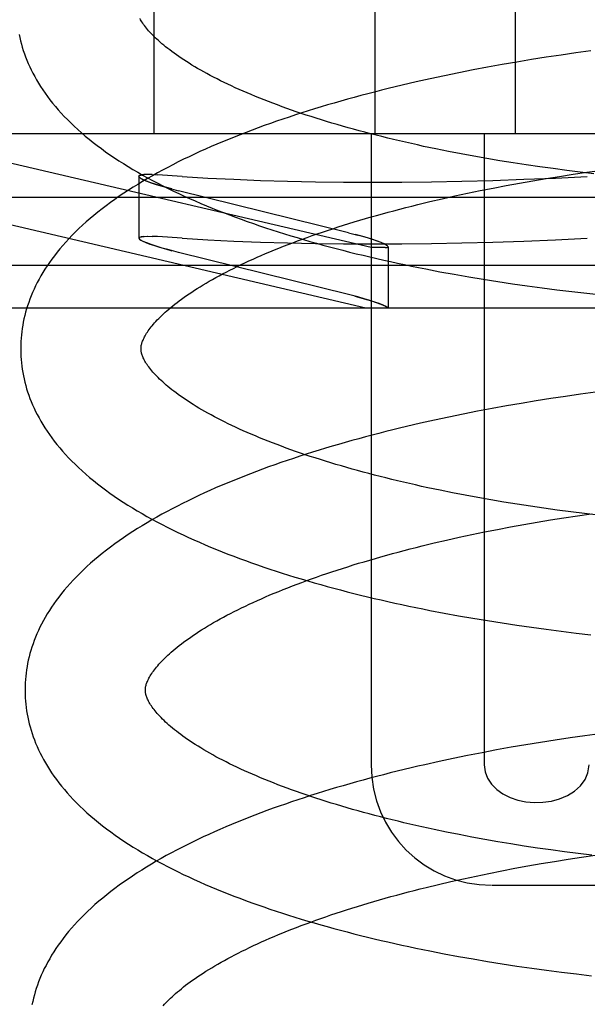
# Model space of a CAD drawing. Header units: inches. Extents: x 0 to 215, y 0 to 139.
# Tile 87 of 111: x 125.0899 to 125.1843, y 51.3732 to 51.537. Entities that reach past the tile are written whole.
import ezdxf

# ---------------------------------------------------------------- set-up
doc = ezdxf.new("R2010")
doc.units = ezdxf.units.IN
doc.header["$LTSCALE"] = 11.804375
doc.header["$MEASUREMENT"] = 0
doc.linetypes.add('HIDDEN', pattern=[0.2, 0.1, -0.1])
doc.layers.add('DEFAULT_2', color=8, linetype='HIDDEN')

msp = doc.modelspace()

# ---------------------------------------------------------------- linework, layer by layer
at = {"layer": 'DEFAULT_2', "color": 8, "linetype": 'HIDDEN'}
for p, q in [((125.11221, 51.67428), (125.11221, 51.51803)), ((125.14897, 51.67428), (125.14897, 51.51803)), ((125.17226, 51.67428), (125.17226, 51.51803)), ((125.17991, 51.53113), (125.17745, 51.53076)), ((125.18238, 51.53148), (125.17991, 51.53113)), ((125.18485, 51.53182), (125.18238, 51.53148)), ((125.17012, 51.52954), (125.1677, 51.52911)), ((125.17255, 51.52997), (125.17012, 51.52954)), ((125.17499, 51.53037), (125.17255, 51.52997)), ((125.17745, 51.53076), (125.17499, 51.53037)), ((125.16289, 51.52818), (125.16051, 51.52769)), ((125.16529, 51.52865), (125.16289, 51.52818)), ((125.1677, 51.52911), (125.16529, 51.52865)), ((125.15815, 51.52718), (125.15581, 51.52666)), ((125.16051, 51.52769), (125.15815, 51.52718)), ((125.14833, 51.49909), (125.06757, 51.51803)), ((125.32284, 51.51803), (125.06757, 51.51803)), ((125.14833, 51.51803), (125.14833, 51.41303)), ((125.16712, 51.51803), (125.16712, 51.41303)), ((125.16119, 51.51509), (125.15911, 51.51551)), ((125.16329, 51.51469), (125.16119, 51.51509)), ((125.16541, 51.51429), (125.16329, 51.51469)), ((125.16756, 51.51391), (125.16541, 51.51429)), ((125.16973, 51.51355), (125.16756, 51.51391)), ((125.17192, 51.5132), (125.16973, 51.51355)), ((125.17413, 51.51286), (125.17192, 51.5132)), ((125.17635, 51.51254), (125.17413, 51.51286)), ((125.17859, 51.51223), (125.17635, 51.51254)), ((125.18084, 51.51193), (125.17859, 51.51223)), ((125.1831, 51.51165), (125.18084, 51.51193)), ((125.1819, 51.51129), (125.18416, 51.51162)), ((125.18537, 51.51139), (125.1831, 51.51165)), ((125.18416, 51.51162), (125.18643, 51.51194)), ((125.10976, 51.51094), (125.10983, 51.5108)), ((125.10976, 51.51093), (125.10976, 51.50066)), ((125.11121, 51.51126), (125.11057, 51.51123)), ((125.11196, 51.51124), (125.11118, 51.51126)), ((125.11194, 51.51124), (125.11285, 51.51119)), ((125.11696, 51.51091), (125.11285, 51.51119)), ((125.17299, 51.50983), (125.1752, 51.51022)), ((125.1752, 51.51022), (125.17742, 51.51059)), ((125.17742, 51.51059), (125.17966, 51.51095)), ((125.17966, 51.51095), (125.1819, 51.51129)), ((125.11476, 51.50897), (125.11634, 51.50856)), ((125.14457, 51.50156), (125.11634, 51.50856)), ((125.16435, 51.50815), (125.16648, 51.50859)), ((125.16648, 51.50859), (125.16863, 51.50901)), ((125.16863, 51.50901), (125.1708, 51.50943)), ((125.1708, 51.50943), (125.17299, 51.50983)), ((125.14744, 51.48903), (125.06896, 51.50743)), ((125.32146, 51.50743), (125.06896, 51.50743)), ((125.1561, 51.50626), (125.15812, 51.50675)), ((125.15812, 51.50675), (125.16017, 51.50723)), ((125.16017, 51.50723), (125.16225, 51.50769)), ((125.16225, 51.50769), (125.16435, 51.50815)), ((125.10982, 51.50053), (125.10976, 51.50067)), ((125.11057, 51.50096), (125.11122, 51.50099)), ((125.11118, 51.50099), (125.11197, 51.50097)), ((125.11285, 51.50092), (125.11194, 51.50097)), ((125.11696, 51.50064), (125.11285, 51.50092)), ((125.14457, 51.50156), (125.14615, 51.50116)), ((125.11634, 51.49829), (125.11476, 51.4987)), ((125.15066, 51.49909), (125.14833, 51.49909)), ((125.15115, 51.49923), (125.15115, 51.48903)), ((125.14457, 51.49129), (125.11634, 51.49829)), ((125.35821, 51.4961), (125.03221, 51.4961)), ((125.15977, 51.49509), (125.16215, 51.49465)), ((125.16215, 51.49465), (125.16455, 51.49423)), ((125.16455, 51.49423), (125.16696, 51.49383)), ((125.16696, 51.49383), (125.16939, 51.49344)), ((125.16939, 51.49344), (125.17183, 51.49307)), ((125.17183, 51.49307), (125.17428, 51.49272)), ((125.17428, 51.49272), (125.17674, 51.49239)), ((125.17674, 51.49239), (125.1792, 51.49207)), ((125.1792, 51.49207), (125.18168, 51.49177)), ((125.14615, 51.49089), (125.14457, 51.49129)), ((125.18168, 51.49177), (125.18416, 51.49149)), ((125.18416, 51.49149), (125.18664, 51.49123)), ((125.35113, 51.48903), (125.03928, 51.48903)), ((125.17819, 51.47397), (125.17574, 51.47358)), ((125.18065, 51.47434), (125.17819, 51.47397)), ((125.18312, 51.47469), (125.18065, 51.47434)), ((125.1856, 51.47503), (125.18312, 51.47469)), ((125.16844, 51.47232), (125.16603, 51.47186)), ((125.17086, 51.47276), (125.16844, 51.47232)), ((125.17329, 51.47318), (125.17086, 51.47276)), ((125.17574, 51.47358), (125.17329, 51.47318)), ((125.16125, 51.4709), (125.15889, 51.47039)), ((125.16363, 51.47139), (125.16125, 51.4709)), ((125.16603, 51.47186), (125.16363, 51.47139)), ((125.15889, 51.47039), (125.15655, 51.46987)), ((125.16187, 51.45831), (125.15979, 51.45873)), ((125.16397, 51.4579), (125.16187, 51.45831)), ((125.16609, 51.45751), (125.16397, 51.4579)), ((125.16824, 51.45713), (125.16609, 51.45751)), ((125.17041, 51.45676), (125.16824, 51.45713)), ((125.1726, 51.45641), (125.17041, 51.45676)), ((125.17481, 51.45607), (125.1726, 51.45641)), ((125.17703, 51.45575), (125.17481, 51.45607)), ((125.17927, 51.45544), (125.17703, 51.45575)), ((125.17814, 51.4538), (125.18038, 51.45416)), ((125.18152, 51.45515), (125.17927, 51.45544)), ((125.18038, 51.45416), (125.18262, 51.4545)), ((125.18378, 51.45487), (125.18152, 51.45515)), ((125.18262, 51.4545), (125.18488, 51.45483)), ((125.18606, 51.4546), (125.18378, 51.45487)), ((125.16935, 51.45222), (125.17152, 51.45264)), ((125.17152, 51.45264), (125.17371, 51.45304)), ((125.17371, 51.45304), (125.17592, 51.45343)), ((125.17592, 51.45343), (125.17814, 51.4538)), ((125.16089, 51.45043), (125.16297, 51.4509)), ((125.16297, 51.4509), (125.16507, 51.45135)), ((125.16507, 51.45135), (125.1672, 51.4518)), ((125.1672, 51.4518), (125.16935, 51.45222)), ((125.15682, 51.44947), (125.15884, 51.44996)), ((125.15884, 51.44996), (125.16089, 51.45043)), ((125.16048, 51.4383), (125.16286, 51.43786)), ((125.16286, 51.43786), (125.16526, 51.43744)), ((125.16526, 51.43744), (125.16767, 51.43704)), ((125.16767, 51.43704), (125.1701, 51.43665)), ((125.1701, 51.43665), (125.17254, 51.43628)), ((125.17254, 51.43628), (125.17499, 51.43593)), ((125.17499, 51.43593), (125.17745, 51.4356)), ((125.17745, 51.4356), (125.17991, 51.43528)), ((125.17991, 51.43528), (125.18239, 51.43498)), ((125.18239, 51.43498), (125.18487, 51.4347)), ((125.18634, 51.41824), (125.18386, 51.4179)), ((125.17648, 51.41679), (125.17403, 51.41639)), ((125.17893, 51.41718), (125.17648, 51.41679)), ((125.18139, 51.41755), (125.17893, 51.41718)), ((125.18386, 51.4179), (125.18139, 51.41755)), ((125.16677, 51.41507), (125.16437, 51.4146)), ((125.16918, 51.41553), (125.16677, 51.41507)), ((125.1716, 51.41597), (125.16918, 51.41553)), ((125.17403, 51.41639), (125.1716, 51.41597)), ((125.15963, 51.41361), (125.15729, 51.41308)), ((125.16199, 51.41411), (125.15963, 51.41361)), ((125.16437, 51.4146), (125.16199, 51.41411)), ((125.16297, 51.40144), (125.16088, 51.40186)), ((125.16509, 51.40104), (125.16297, 51.40144)), ((125.16723, 51.40064), (125.16509, 51.40104)), ((125.16939, 51.40027), (125.16723, 51.40064)), ((125.17157, 51.3999), (125.16939, 51.40027)), ((125.17377, 51.39955), (125.17157, 51.3999)), ((125.176, 51.39921), (125.17377, 51.39955)), ((125.17823, 51.39889), (125.176, 51.39921)), ((125.18048, 51.39858), (125.17823, 51.39889)), ((125.18274, 51.39829), (125.18048, 51.39858)), ((125.17661, 51.39663), (125.17884, 51.397)), ((125.17884, 51.397), (125.18107, 51.39736)), ((125.18107, 51.39736), (125.18332, 51.39771)), ((125.18502, 51.39801), (125.18274, 51.39829)), ((125.18332, 51.39771), (125.18558, 51.39804)), ((125.1679, 51.395), (125.17005, 51.39543)), ((125.17005, 51.39543), (125.17222, 51.39584)), ((125.17222, 51.39584), (125.17441, 51.39624)), ((125.17441, 51.39624), (125.17661, 51.39663)), ((125.15954, 51.39316), (125.16159, 51.39364)), ((125.16159, 51.39364), (125.16367, 51.3941)), ((125.16367, 51.3941), (125.16577, 51.39456)), ((125.16577, 51.39456), (125.1679, 51.395)), ((125.15751, 51.39267), (125.15954, 51.39316)), ((125.16843, 51.39303), (125.22198, 51.39303)), ((125.16049, 51.38164), (125.16288, 51.3812)), ((125.16288, 51.3812), (125.16528, 51.38077)), ((125.16528, 51.38077), (125.1677, 51.38036)), ((125.1677, 51.38036), (125.17013, 51.37997)), ((125.17013, 51.37997), (125.17258, 51.37959)), ((125.17258, 51.37959), (125.17503, 51.37923)), ((125.17503, 51.37923), (125.1775, 51.37889)), ((125.1775, 51.37889), (125.17997, 51.37857)), ((125.17997, 51.37857), (125.18246, 51.37827)), ((125.18246, 51.37827), (125.18494, 51.37798))]:
    msp.add_line(p, q, dxfattribs=at)
for points in [[(125.15911, 51.51551), (125.15706, 51.51594), (125.15605, 51.51617), (125.15504, 51.51639), (125.15404, 51.51662), (125.15305, 51.51685), (125.15206, 51.51708), (125.15109, 51.51731), (125.15012, 51.51755), (125.14916, 51.51779), (125.14821, 51.51804), (125.14727, 51.51828), (125.14634, 51.51853), (125.14542, 51.51878), (125.1445, 51.51904), (125.1436, 51.51929), (125.1427, 51.51955), (125.14182, 51.51981), (125.14094, 51.52008), (125.14008, 51.52034), (125.13922, 51.52061), (125.13838, 51.52088), (125.13754, 51.52115), (125.13672, 51.52143), (125.13591, 51.5217), (125.1351, 51.52198), (125.13431, 51.52226), (125.13354, 51.52254), (125.13277, 51.52282), (125.13201, 51.5231), (125.13127, 51.52339), (125.13054, 51.52367), (125.12982, 51.52396), (125.12911, 51.52425), (125.12842, 51.52454), (125.12774, 51.52483), (125.12707, 51.52512), (125.12641, 51.52541), (125.12576, 51.5257), (125.12513, 51.52599), (125.12451, 51.52628), (125.1239, 51.52657), (125.12331, 51.52686), (125.12273, 51.52716), (125.12216, 51.52745), (125.1216, 51.52774), (125.12106, 51.52803), (125.12053, 51.52832), (125.12002, 51.52861), (125.11951, 51.5289), (125.11903, 51.52918), (125.11855, 51.52947), (125.11809, 51.52975), (125.11764, 51.53004), (125.11721, 51.53032), (125.11678, 51.5306), (125.11637, 51.53088), (125.11598, 51.53115), (125.1156, 51.53142), (125.11523, 51.5317), (125.11487, 51.53197), (125.11453, 51.53223), (125.11419, 51.5325), (125.11388, 51.53276), (125.11357, 51.53301), (125.11328, 51.53327), (125.11299, 51.53352), (125.11273, 51.53377), (125.11247, 51.53401), (125.11222, 51.53425), (125.11199, 51.53449), (125.11177, 51.53472), (125.11156, 51.53495), (125.11136, 51.53518), (125.11118, 51.53539), (125.111, 51.53561), (125.11083, 51.53582), (125.11068, 51.53603), (125.11053, 51.53623), (125.11039, 51.53643), (125.11026, 51.53663), (125.11015, 51.53682), (125.11004, 51.537), (125.10994, 51.53718)], [(125.08983, 51.53457), (125.08994, 51.53404), (125.09007, 51.5335), (125.09021, 51.53296), (125.09037, 51.53243), (125.09054, 51.53189), (125.09072, 51.53135), (125.09092, 51.53081), (125.09113, 51.53027), (125.09136, 51.52973), (125.09161, 51.52918), (125.09187, 51.52864), (125.09214, 51.5281), (125.09243, 51.52755), (125.09274, 51.527), (125.09307, 51.52645), (125.09341, 51.52591), (125.09377, 51.52535), (125.09415, 51.5248), (125.09455, 51.52425), (125.09497, 51.5237), (125.0954, 51.52315), (125.09586, 51.52259), (125.09633, 51.52204), (125.09683, 51.52148), (125.09735, 51.52093), (125.09788, 51.52038), (125.09844, 51.51983), (125.09901, 51.51928), (125.0996, 51.51874), (125.10021, 51.51819), (125.10084, 51.51766), (125.10148, 51.51713), (125.10214, 51.5166), (125.10282, 51.51608), (125.10351, 51.51556), (125.10422, 51.51505), (125.10494, 51.51454), (125.10567, 51.51404), (125.10643, 51.51355), (125.10719, 51.51306), (125.10797, 51.51258), (125.10876, 51.5121), (125.10956, 51.51163), (125.11037, 51.51116), (125.1112, 51.51071), (125.11203, 51.51025), (125.11288, 51.50981), (125.11374, 51.50937), (125.11461, 51.50894), (125.11548, 51.50851), (125.11637, 51.50809), (125.11727, 51.50767), (125.11818, 51.50726), (125.1191, 51.50685), (125.12002, 51.50645), (125.12096, 51.50606), (125.12191, 51.50567), (125.12286, 51.50529), (125.12383, 51.50491), (125.1248, 51.50453), (125.12578, 51.50417), (125.12677, 51.5038), (125.12776, 51.50345), (125.12877, 51.50309), (125.12978, 51.50274), (125.13081, 51.5024), (125.13184, 51.50206), (125.13287, 51.50173), (125.13392, 51.5014), (125.13497, 51.50108), (125.13603, 51.50076), (125.1371, 51.50044), (125.13817, 51.50013), (125.13925, 51.49982), (125.14034, 51.49952), (125.14144, 51.49923), (125.14254, 51.49893), (125.14365, 51.49865), (125.14476, 51.49836), (125.14588, 51.49808), (125.14701, 51.49781), (125.14814, 51.49754), (125.14928, 51.49728), (125.15043, 51.49701), (125.15158, 51.49676), (125.15273, 51.49651), (125.15389, 51.49626), (125.15506, 51.49602), (125.15623, 51.49578), (125.15741, 51.49554), (125.15977, 51.49509)], [(125.15581, 51.52666), (125.15465, 51.52639), (125.15349, 51.52611), (125.15233, 51.52584), (125.15119, 51.52556), (125.15004, 51.52527), (125.14891, 51.52498), (125.14777, 51.52469), (125.14665, 51.52439), (125.14553, 51.52409), (125.14442, 51.52378), (125.14331, 51.52347), (125.14221, 51.52315), (125.14111, 51.52283), (125.14003, 51.52251), (125.13895, 51.52218), (125.13787, 51.52184), (125.13681, 51.52151), (125.13575, 51.52116), (125.1347, 51.52082), (125.13366, 51.52047), (125.13262, 51.52011), (125.13159, 51.51975), (125.13057, 51.51939), (125.12956, 51.51902), (125.12855, 51.51864), (125.12756, 51.51827), (125.12657, 51.51788), (125.12559, 51.51749), (125.12462, 51.5171), (125.12366, 51.5167), (125.1227, 51.5163), (125.12176, 51.51589), (125.12082, 51.51548), (125.1199, 51.51506), (125.11898, 51.51464), (125.11808, 51.51421), (125.11718, 51.51378), (125.11629, 51.51334), (125.11541, 51.51289), (125.11455, 51.51244), (125.11369, 51.51199), (125.11284, 51.51153), (125.11201, 51.51106), (125.11118, 51.51059), (125.11037, 51.51011), (125.10957, 51.50962), (125.10878, 51.50913), (125.108, 51.50864), (125.10724, 51.50813), (125.10649, 51.50763), (125.10575, 51.50711), (125.10502, 51.50659), (125.10431, 51.50607), (125.10362, 51.50554), (125.10294, 51.505), (125.10228, 51.50446), (125.10163, 51.50392), (125.101, 51.50337), (125.10039, 51.50282), (125.09979, 51.50226), (125.09922, 51.5017), (125.09866, 51.50114), (125.09812, 51.50058), (125.0976, 51.50001), (125.0971, 51.49945), (125.09662, 51.49888), (125.09616, 51.49832), (125.09572, 51.49775), (125.0953, 51.49719), (125.09489, 51.49662), (125.09451, 51.49606), (125.09414, 51.4955), (125.0938, 51.49494), (125.09347, 51.49438), (125.09316, 51.49382), (125.09286, 51.49327), (125.09258, 51.49272), (125.09232, 51.49217), (125.09208, 51.49162), (125.09185, 51.49107), (125.09163, 51.49052), (125.09143, 51.48997), (125.09125, 51.48943), (125.09108, 51.48889), (125.09092, 51.48835), (125.09078, 51.4878), (125.09065, 51.48726), (125.09054, 51.48672), (125.09044, 51.48619), (125.09035, 51.48565), (125.09028, 51.48511), (125.09021, 51.48457), (125.09016, 51.48404), (125.09013, 51.4835), (125.09011, 51.48296), (125.0901, 51.48243), (125.0901, 51.48198)], [(125.10976, 51.51094), (125.10985, 51.51107), (125.11012, 51.51117), (125.11057, 51.51123)], [(125.11061, 51.51123), (125.11016, 51.51118), (125.10988, 51.51109), (125.10976, 51.51096), (125.10976, 51.51094)], [(125.11521, 51.50885), (125.11415, 51.50914), (125.11318, 51.50942), (125.11231, 51.50969), (125.11156, 51.50995), (125.11092, 51.51019), (125.11041, 51.51041), (125.11005, 51.51061), (125.10983, 51.51079), (125.10976, 51.51094)], [(125.11006, 51.51061), (125.11047, 51.51039), (125.11104, 51.51014), (125.11177, 51.50987), (125.11264, 51.50958), (125.11364, 51.50929), (125.11476, 51.50897)], [(125.11696, 51.51091), (125.12118, 51.51067), (125.12551, 51.51046), (125.12993, 51.51028), (125.13445, 51.51015), (125.13907, 51.51005), (125.14377, 51.50999), (125.14857, 51.50997), (125.15344, 51.50999), (125.1584, 51.51005), (125.16343, 51.51015), (125.16854, 51.51028), (125.17371, 51.51046), (125.17896, 51.51067), (125.18426, 51.51091)], [(125.1101, 51.48224), (125.1101, 51.48234), (125.1101, 51.48246), (125.11011, 51.48257), (125.11013, 51.48269), (125.11015, 51.48282), (125.11018, 51.48295), (125.11021, 51.48309), (125.11026, 51.48324), (125.11031, 51.48339), (125.11037, 51.48355), (125.11044, 51.48372), (125.11051, 51.48389), (125.1106, 51.48407), (125.11069, 51.48425), (125.1108, 51.48444), (125.11091, 51.48464), (125.11103, 51.48484), (125.11116, 51.48504), (125.1113, 51.48524), (125.11145, 51.48545), (125.11161, 51.48567), (125.11178, 51.48589), (125.11196, 51.48611), (125.11216, 51.48634), (125.11236, 51.48658), (125.11257, 51.48681), (125.1128, 51.48706), (125.11304, 51.4873), (125.11329, 51.48755), (125.11355, 51.48781), (125.11382, 51.48807), (125.11411, 51.48833), (125.11441, 51.48859), (125.11472, 51.48886), (125.11504, 51.48913), (125.11537, 51.48941), (125.11572, 51.48969), (125.11608, 51.48997), (125.11646, 51.49025), (125.11685, 51.49054), (125.11725, 51.49083), (125.11766, 51.49112), (125.11809, 51.49141), (125.11853, 51.4917), (125.11898, 51.492), (125.11945, 51.4923), (125.11993, 51.49259), (125.12042, 51.49289), (125.12093, 51.4932), (125.12145, 51.4935), (125.12198, 51.4938), (125.12253, 51.49411), (125.12309, 51.49441), (125.12366, 51.49472), (125.12425, 51.49503), (125.12485, 51.49534), (125.12546, 51.49564), (125.12608, 51.49595), (125.12672, 51.49626), (125.12737, 51.49657), (125.12803, 51.49687), (125.12871, 51.49718), (125.12939, 51.49749), (125.13009, 51.49779), (125.1308, 51.4981), (125.13153, 51.4984), (125.13226, 51.4987), (125.13301, 51.49901), (125.13377, 51.49931), (125.13454, 51.49961), (125.13532, 51.49991), (125.13611, 51.5002), (125.13692, 51.5005), (125.13773, 51.5008), (125.13856, 51.50109), (125.1394, 51.50138), (125.14024, 51.50167), (125.1411, 51.50196), (125.14197, 51.50224), (125.14285, 51.50253), (125.14373, 51.50281), (125.14463, 51.50309), (125.14554, 51.50337), (125.14646, 51.50364), (125.14738, 51.50391), (125.14832, 51.50419), (125.14926, 51.50445), (125.15021, 51.50472), (125.15117, 51.50498), (125.15214, 51.50524), (125.15312, 51.5055), (125.1541, 51.50576), (125.1551, 51.50601), (125.1561, 51.50626)], [(125.10976, 51.50067), (125.10976, 51.50069), (125.10988, 51.50081), (125.11016, 51.50091), (125.11061, 51.50096)], [(125.11057, 51.50096), (125.11012, 51.5009), (125.10985, 51.5008), (125.10976, 51.50067)], [(125.10976, 51.50067), (125.10983, 51.50052), (125.11005, 51.50034), (125.11042, 51.50014), (125.11092, 51.49992), (125.11156, 51.49968), (125.11232, 51.49942), (125.11319, 51.49915), (125.11415, 51.49887), (125.11521, 51.49858)], [(125.11476, 51.4987), (125.11364, 51.49901), (125.11264, 51.49931), (125.11176, 51.4996), (125.11104, 51.49987), (125.11047, 51.50012), (125.11006, 51.50034)], [(125.11696, 51.50064), (125.12118, 51.50039), (125.12551, 51.50019), (125.12993, 51.50001), (125.13445, 51.49988), (125.13907, 51.49978), (125.14377, 51.49972), (125.14857, 51.4997), (125.15344, 51.49972), (125.1584, 51.49978), (125.16343, 51.49988), (125.16854, 51.50001), (125.17371, 51.50019), (125.17896, 51.50039), (125.18426, 51.50064)], [(125.15115, 51.49923), (125.15108, 51.49936), (125.15086, 51.49952), (125.1505, 51.49971), (125.15, 51.49992), (125.14937, 51.50017), (125.14861, 51.50043), (125.14773, 51.5007), (125.14676, 51.50099), (125.1457, 51.50127)], [(125.15115, 51.49923), (125.15115, 51.49924), (125.15108, 51.49936), (125.15088, 51.4995), (125.15057, 51.49967), (125.15013, 51.49987), (125.14957, 51.50009), (125.14889, 51.50034), (125.14809, 51.5006), (125.14718, 51.50087), (125.14615, 51.50116)], [(125.15066, 51.49909), (125.15094, 51.49911), (125.1511, 51.49916), (125.15115, 51.49923)], [(125.15066, 51.49909), (125.15081, 51.4991), (125.15093, 51.49911), (125.15103, 51.49913), (125.1511, 51.49916), (125.15114, 51.49919), (125.15115, 51.49923)], [(125.14564, 51.49102), (125.14664, 51.49075), (125.14757, 51.49048), (125.14841, 51.49022), (125.14916, 51.48997), (125.1498, 51.48973), (125.15032, 51.48952), (125.15071, 51.48933), (125.15098, 51.48917), (125.15113, 51.48903)], [(125.15113, 51.48903), (125.15097, 51.48918), (125.15067, 51.48935), (125.15023, 51.48956), (125.14965, 51.48979), (125.14894, 51.49004), (125.14812, 51.49031), (125.14718, 51.49059), (125.14615, 51.49089)], [(125.15979, 51.45873), (125.15774, 51.45916), (125.15673, 51.45938), (125.15572, 51.45961), (125.15472, 51.45983), (125.15373, 51.46006), (125.15275, 51.4603), (125.15177, 51.46053), (125.1508, 51.46077), (125.14985, 51.46101), (125.1489, 51.46125), (125.14795, 51.4615), (125.14702, 51.46175), (125.1461, 51.462), (125.14518, 51.46226), (125.14428, 51.46251), (125.14339, 51.46277), (125.1425, 51.46303), (125.14163, 51.4633), (125.14076, 51.46356), (125.13991, 51.46383), (125.13906, 51.4641), (125.13823, 51.46437), (125.1374, 51.46465), (125.13659, 51.46492), (125.13579, 51.4652), (125.135, 51.46548), (125.13422, 51.46576), (125.13346, 51.46604), (125.1327, 51.46633), (125.13196, 51.46661), (125.13123, 51.46689), (125.13051, 51.46718), (125.1298, 51.46747), (125.12911, 51.46776), (125.12843, 51.46805), (125.12776, 51.46834), (125.1271, 51.46863), (125.12645, 51.46892), (125.12582, 51.46921), (125.1252, 51.4695), (125.1246, 51.46979), (125.124, 51.47009), (125.12342, 51.47038), (125.12285, 51.47067), (125.1223, 51.47096), (125.12175, 51.47125), (125.12123, 51.47154), (125.12071, 51.47183), (125.12021, 51.47212), (125.11973, 51.4724), (125.11925, 51.47269), (125.11879, 51.47297), (125.11834, 51.47326), (125.11791, 51.47354), (125.11749, 51.47382), (125.11708, 51.4741), (125.11668, 51.47437), (125.1163, 51.47465), (125.11593, 51.47492), (125.11557, 51.47519), (125.11523, 51.47545), (125.1149, 51.47572), (125.11458, 51.47598), (125.11428, 51.47623), (125.11399, 51.47649), (125.11371, 51.47674), (125.11344, 51.47699), (125.11318, 51.47723), (125.11294, 51.47747), (125.1127, 51.47771), (125.11248, 51.47794), (125.11227, 51.47817), (125.11207, 51.47839), (125.11189, 51.47862), (125.11171, 51.47883), (125.11154, 51.47904), (125.11139, 51.47925), (125.11124, 51.47945), (125.11111, 51.47965), (125.11098, 51.47984), (125.11086, 51.48003), (125.11075, 51.48022), (125.11065, 51.4804), (125.11056, 51.48058), (125.11048, 51.48075), (125.11041, 51.48092), (125.11034, 51.48108), (125.11029, 51.48123), (125.11024, 51.48138), (125.1102, 51.48152), (125.11017, 51.48165), (125.11014, 51.48178), (125.11012, 51.4819), (125.11011, 51.48202), (125.1101, 51.48213), (125.1101, 51.48224)], [(125.0901, 51.48198), (125.09011, 51.48153), (125.09013, 51.481), (125.09017, 51.48046), (125.09022, 51.47992), (125.09028, 51.47939), (125.09036, 51.47885), (125.09044, 51.47832), (125.09055, 51.47778), (125.09066, 51.47725), (125.09079, 51.47671), (125.09093, 51.47617), (125.09109, 51.47563), (125.09126, 51.4751), (125.09144, 51.47456), (125.09164, 51.47402), (125.09185, 51.47348), (125.09208, 51.47294), (125.09233, 51.47239), (125.09259, 51.47185), (125.09286, 51.47131), (125.09315, 51.47076), (125.09346, 51.47021), (125.09379, 51.46966), (125.09413, 51.46911), (125.09449, 51.46856), (125.09487, 51.46801), (125.09527, 51.46746), (125.09569, 51.46691), (125.09612, 51.46635), (125.09658, 51.4658), (125.09705, 51.46525), (125.09755, 51.4647), (125.09806, 51.46414), (125.09859, 51.46359), (125.09914, 51.46305), (125.09972, 51.4625), (125.10031, 51.46196), (125.10091, 51.46142), (125.10154, 51.46088), (125.10218, 51.46035), (125.10284, 51.45982), (125.10352, 51.4593), (125.10421, 51.45878), (125.10492, 51.45827), (125.10564, 51.45776), (125.10638, 51.45726), (125.10713, 51.45676), (125.1079, 51.45627), (125.10867, 51.45579), (125.10946, 51.45531), (125.11027, 51.45484), (125.11108, 51.45438), (125.11191, 51.45392), (125.11274, 51.45347), (125.11359, 51.45302), (125.11445, 51.45258), (125.11532, 51.45215), (125.1162, 51.45172), (125.11708, 51.4513), (125.11798, 51.45088), (125.11889, 51.45047), (125.11981, 51.45007), (125.12074, 51.44967), (125.12167, 51.44927), (125.12262, 51.44888), (125.12357, 51.4485), (125.12454, 51.44812), (125.12551, 51.44775), (125.12649, 51.44738), (125.12748, 51.44702), (125.12848, 51.44666), (125.12948, 51.4463), (125.1305, 51.44596), (125.13152, 51.44561), (125.13255, 51.44527), (125.13358, 51.44494), (125.13463, 51.44461), (125.13568, 51.44429), (125.13674, 51.44397), (125.13781, 51.44365), (125.13888, 51.44334), (125.13996, 51.44304), (125.14105, 51.44273), (125.14215, 51.44244), (125.14325, 51.44215), (125.14436, 51.44186), (125.14547, 51.44157), (125.14659, 51.4413), (125.14772, 51.44102), (125.14885, 51.44075), (125.14999, 51.44049), (125.15114, 51.44023), (125.15229, 51.43997), (125.15344, 51.43972), (125.1546, 51.43947), (125.15577, 51.43923), (125.15694, 51.43899), (125.15812, 51.43875), (125.16048, 51.4383)], [(125.15655, 51.46987), (125.15539, 51.4696), (125.15423, 51.46933), (125.15307, 51.46905), (125.15192, 51.46877), (125.15078, 51.46848), (125.14964, 51.46819), (125.14851, 51.4679), (125.14739, 51.4676), (125.14627, 51.4673), (125.14515, 51.46699), (125.14404, 51.46668), (125.14294, 51.46636), (125.14185, 51.46604), (125.14076, 51.46572), (125.13968, 51.46539), (125.13861, 51.46506), (125.13754, 51.46472), (125.13648, 51.46438), (125.13543, 51.46403), (125.13439, 51.46368), (125.13335, 51.46333), (125.13233, 51.46297), (125.1313, 51.4626), (125.13029, 51.46223), (125.12929, 51.46186), (125.12829, 51.46148), (125.1273, 51.4611), (125.12633, 51.46071), (125.12535, 51.46032), (125.12439, 51.45992), (125.12344, 51.45952), (125.12249, 51.45911), (125.12156, 51.45869), (125.12063, 51.45828), (125.11971, 51.45785), (125.1188, 51.45742), (125.11791, 51.45699), (125.11702, 51.45655), (125.11614, 51.45611), (125.11527, 51.45566), (125.11442, 51.4552), (125.11357, 51.45474), (125.11274, 51.45427), (125.11191, 51.4538), (125.1111, 51.45332), (125.1103, 51.45284), (125.10951, 51.45235), (125.10873, 51.45185), (125.10796, 51.45135), (125.10721, 51.45084), (125.10647, 51.45032), (125.10575, 51.4498), (125.10504, 51.44928), (125.10434, 51.44875), (125.10367, 51.44821), (125.103, 51.44767), (125.10236, 51.44713), (125.10173, 51.44658), (125.10111, 51.44603), (125.10052, 51.44547), (125.09994, 51.44491), (125.09938, 51.44435), (125.09884, 51.44379), (125.09832, 51.44322), (125.09782, 51.44266), (125.09734, 51.44209), (125.09688, 51.44153), (125.09644, 51.44096), (125.09602, 51.4404), (125.09562, 51.43983), (125.09523, 51.43927), (125.09487, 51.43871), (125.09452, 51.43815), (125.09419, 51.43759), (125.09388, 51.43704), (125.09358, 51.43648), (125.09331, 51.43593), (125.09304, 51.43538), (125.0928, 51.43483), (125.09257, 51.43428), (125.09235, 51.43373), (125.09216, 51.43319), (125.09197, 51.43264), (125.0918, 51.4321), (125.09164, 51.43155), (125.0915, 51.43101), (125.09137, 51.43047), (125.09126, 51.42993), (125.09116, 51.42939), (125.09107, 51.42886), (125.091, 51.42832), (125.09093, 51.42778), (125.09089, 51.42724), (125.09085, 51.42671), (125.09083, 51.42617), (125.09082, 51.42564), (125.09082, 51.42519)], [(125.11082, 51.42545), (125.11082, 51.42555), (125.11082, 51.42567), (125.11083, 51.42578), (125.11085, 51.4259), (125.11087, 51.42603), (125.1109, 51.42616), (125.11093, 51.4263), (125.11098, 51.42645), (125.11103, 51.4266), (125.11109, 51.42676), (125.11116, 51.42692), (125.11123, 51.4271), (125.11132, 51.42728), (125.11141, 51.42746), (125.11152, 51.42765), (125.11163, 51.42785), (125.11175, 51.42804), (125.11188, 51.42825), (125.11202, 51.42845), (125.11217, 51.42866), (125.11233, 51.42888), (125.1125, 51.4291), (125.11268, 51.42932), (125.11288, 51.42955), (125.11308, 51.42978), (125.11329, 51.43002), (125.11352, 51.43027), (125.11376, 51.43051), (125.11401, 51.43076), (125.11427, 51.43102), (125.11454, 51.43128), (125.11483, 51.43154), (125.11513, 51.4318), (125.11544, 51.43207), (125.11576, 51.43234), (125.11609, 51.43262), (125.11644, 51.43289), (125.11681, 51.43318), (125.11718, 51.43346), (125.11757, 51.43375), (125.11797, 51.43403), (125.11838, 51.43432), (125.11881, 51.43462), (125.11925, 51.43491), (125.11971, 51.43521), (125.12017, 51.4355), (125.12065, 51.4358), (125.12114, 51.4361), (125.12165, 51.43641), (125.12217, 51.43671), (125.1227, 51.43701), (125.12325, 51.43732), (125.12381, 51.43762), (125.12438, 51.43793), (125.12497, 51.43824), (125.12557, 51.43855), (125.12618, 51.43885), (125.1268, 51.43916), (125.12744, 51.43947), (125.12809, 51.43977), (125.12875, 51.44008), (125.12943, 51.44039), (125.13011, 51.44069), (125.13081, 51.441), (125.13152, 51.44131), (125.13225, 51.44161), (125.13298, 51.44191), (125.13373, 51.44221), (125.13449, 51.44252), (125.13526, 51.44282), (125.13604, 51.44312), (125.13683, 51.44341), (125.13764, 51.44371), (125.13845, 51.444), (125.13928, 51.4443), (125.14012, 51.44459), (125.14096, 51.44488), (125.14182, 51.44517), (125.14269, 51.44545), (125.14357, 51.44574), (125.14445, 51.44602), (125.14535, 51.4463), (125.14626, 51.44658), (125.14718, 51.44685), (125.1481, 51.44712), (125.14904, 51.44739), (125.14998, 51.44766), (125.15093, 51.44793), (125.15189, 51.44819), (125.15286, 51.44845), (125.15384, 51.44871), (125.15482, 51.44896), (125.15582, 51.44922), (125.15682, 51.44947)], [(125.09082, 51.42519), (125.09083, 51.42474), (125.09085, 51.4242), (125.09089, 51.42366), (125.09094, 51.42313), (125.091, 51.42259), (125.09108, 51.42205), (125.09117, 51.42151), (125.09127, 51.42097), (125.09139, 51.42044), (125.09152, 51.4199), (125.09166, 51.41936), (125.09182, 51.41882), (125.09199, 51.41828), (125.09217, 51.41774), (125.09237, 51.4172), (125.09259, 51.41665), (125.09282, 51.41611), (125.09306, 51.41557), (125.09333, 51.41502), (125.0936, 51.41447), (125.0939, 51.41392), (125.09421, 51.41337), (125.09454, 51.41282), (125.09488, 51.41227), (125.09525, 51.41172), (125.09563, 51.41116), (125.09603, 51.41061), (125.09646, 51.41005), (125.0969, 51.4095), (125.09736, 51.40894), (125.09784, 51.40839), (125.09833, 51.40783), (125.09885, 51.40728), (125.09939, 51.40672), (125.09995, 51.40617), (125.10053, 51.40562), (125.10112, 51.40508), (125.10174, 51.40453), (125.10237, 51.404), (125.10302, 51.40346), (125.10369, 51.40293), (125.10437, 51.40241), (125.10507, 51.40189), (125.10578, 51.40138), (125.10651, 51.40087), (125.10725, 51.40037), (125.10801, 51.39987), (125.10878, 51.39938), (125.10956, 51.3989), (125.11036, 51.39842), (125.11116, 51.39795), (125.11198, 51.39749), (125.11281, 51.39703), (125.11366, 51.39657), (125.11451, 51.39613), (125.11537, 51.39569), (125.11625, 51.39525), (125.11713, 51.39483), (125.11802, 51.3944), (125.11893, 51.39399), (125.11984, 51.39358), (125.12077, 51.39317), (125.1217, 51.39277), (125.12264, 51.39238), (125.1236, 51.39199), (125.12456, 51.3916), (125.12553, 51.39123), (125.1265, 51.39085), (125.12749, 51.39048), (125.12849, 51.39012), (125.12949, 51.38976), (125.1305, 51.38941), (125.13152, 51.38906), (125.13255, 51.38872), (125.13359, 51.38838), (125.13463, 51.38805), (125.13568, 51.38772), (125.13674, 51.38739), (125.13781, 51.38707), (125.13888, 51.38676), (125.13996, 51.38645), (125.14105, 51.38614), (125.14214, 51.38584), (125.14325, 51.38555), (125.14435, 51.38525), (125.14547, 51.38497), (125.14659, 51.38468), (125.14772, 51.38441), (125.14885, 51.38413), (125.14999, 51.38386), (125.15114, 51.3836), (125.15229, 51.38334), (125.15344, 51.38308), (125.15461, 51.38283), (125.15577, 51.38258), (125.15695, 51.38234), (125.15812, 51.3821), (125.16049, 51.38164)], [(125.16088, 51.40186), (125.15882, 51.40229), (125.1578, 51.40251), (125.15679, 51.40274), (125.15578, 51.40296), (125.15478, 51.40319), (125.15379, 51.40343), (125.15281, 51.40366), (125.15184, 51.4039), (125.15087, 51.40414), (125.14991, 51.40439), (125.14897, 51.40463), (125.14803, 51.40488), (125.1471, 51.40514), (125.14618, 51.40539), (125.14526, 51.40565), (125.14436, 51.40591), (125.14347, 51.40617), (125.14259, 51.40643), (125.14172, 51.4067), (125.14086, 51.40697), (125.14001, 51.40724), (125.13917, 51.40751), (125.13834, 51.40778), (125.13752, 51.40806), (125.13671, 51.40834), (125.13592, 51.40862), (125.13513, 51.4089), (125.13436, 51.40918), (125.1336, 51.40947), (125.13285, 51.40975), (125.13211, 51.41004), (125.13139, 51.41033), (125.13067, 51.41062), (125.12997, 51.41091), (125.12929, 51.4112), (125.12861, 51.41149), (125.12795, 51.41178), (125.1273, 51.41207), (125.12666, 51.41236), (125.12604, 51.41266), (125.12543, 51.41295), (125.12483, 51.41324), (125.12424, 51.41354), (125.12367, 51.41383), (125.12311, 51.41412), (125.12256, 51.41441), (125.12203, 51.4147), (125.12151, 51.41499), (125.12101, 51.41528), (125.12052, 51.41557), (125.12004, 51.41586), (125.11957, 51.41614), (125.11912, 51.41643), (125.11868, 51.41671), (125.11826, 51.41699), (125.11785, 51.41727), (125.11745, 51.41755), (125.11706, 51.41783), (125.11669, 51.4181), (125.11633, 51.41837), (125.11598, 51.41864), (125.11565, 51.4189), (125.11533, 51.41916), (125.11502, 51.41942), (125.11473, 51.41968), (125.11444, 51.41993), (125.11417, 51.42018), (125.11392, 51.42042), (125.11367, 51.42067), (125.11343, 51.42091), (125.11321, 51.42114), (125.113, 51.42137), (125.1128, 51.4216), (125.11261, 51.42182), (125.11244, 51.42203), (125.11227, 51.42225), (125.11211, 51.42245), (125.11197, 51.42266), (125.11183, 51.42286), (125.1117, 51.42305), (125.11158, 51.42324), (125.11147, 51.42343), (125.11137, 51.42362), (125.11128, 51.42379), (125.1112, 51.42397), (125.11112, 51.42413), (125.11106, 51.42429), (125.111, 51.42444), (125.11096, 51.42459), (125.11092, 51.42473), (125.11089, 51.42486), (125.11086, 51.42499), (125.11084, 51.42511), (125.11083, 51.42522), (125.11082, 51.42534), (125.11082, 51.42545)], [(125.15729, 51.41308), (125.15612, 51.41281), (125.15497, 51.41254), (125.15381, 51.41226), (125.15266, 51.41198), (125.15152, 51.4117), (125.15038, 51.41141), (125.14925, 51.41111), (125.14812, 51.41082), (125.147, 51.41051), (125.14589, 51.41021), (125.14478, 51.40989), (125.14368, 51.40958), (125.14259, 51.40926), (125.1415, 51.40893), (125.14042, 51.40861), (125.13935, 51.40827), (125.13828, 51.40793), (125.13722, 51.40759), (125.13617, 51.40725), (125.13513, 51.4069), (125.13409, 51.40654), (125.13306, 51.40618), (125.13204, 51.40582), (125.13103, 51.40545), (125.13002, 51.40507), (125.12903, 51.40469), (125.12804, 51.40431), (125.12706, 51.40392), (125.12609, 51.40353), (125.12512, 51.40313), (125.12417, 51.40273), (125.12322, 51.40232), (125.12229, 51.40191), (125.12136, 51.40149), (125.12045, 51.40107), (125.11954, 51.40064), (125.11864, 51.40021), (125.11775, 51.39977), (125.11688, 51.39932), (125.11601, 51.39887), (125.11515, 51.39842), (125.1143, 51.39796), (125.11347, 51.39749), (125.11264, 51.39702), (125.11183, 51.39654), (125.11103, 51.39605), (125.11024, 51.39556), (125.10946, 51.39507), (125.1087, 51.39456), (125.10795, 51.39406), (125.10721, 51.39354), (125.10648, 51.39302), (125.10577, 51.3925), (125.10508, 51.39197), (125.1044, 51.39143), (125.10373, 51.39089), (125.10308, 51.39035), (125.10245, 51.3898), (125.10184, 51.38924), (125.10124, 51.38869), (125.10067, 51.38813), (125.10011, 51.38757), (125.09957, 51.38701), (125.09905, 51.38644), (125.09855, 51.38588), (125.09807, 51.38531), (125.09761, 51.38475), (125.09717, 51.38418), (125.09675, 51.38362), (125.09634, 51.38306), (125.09596, 51.38249), (125.09559, 51.38193), (125.09525, 51.38137), (125.09492, 51.38081), (125.0946, 51.38026), (125.09431, 51.3797), (125.09403, 51.37915), (125.09377, 51.3786), (125.09352, 51.37805), (125.09329, 51.3775), (125.09308, 51.37695), (125.09288, 51.3764), (125.09269, 51.37586), (125.09252, 51.37532), (125.09237, 51.37477), (125.09223, 51.37423), (125.0921, 51.37369), (125.09198, 51.37315)], [(125.16712, 51.41303), (125.16728, 51.41189), (125.16767, 51.41083), (125.16834, 51.40984), (125.16921, 51.40896), (125.17025, 51.40823), (125.17143, 51.40764), (125.1727, 51.4072), (125.17406, 51.40692), (125.17547, 51.40679), (125.17689, 51.40683), (125.17831, 51.40703), (125.17967, 51.4074), (125.18096, 51.40795), (125.18212, 51.40867), (125.18313, 51.40956), (125.18391, 51.4106), (125.18438, 51.41175), (125.18459, 51.41303)], [(125.11379, 51.37299), (125.11401, 51.37323), (125.11423, 51.37347), (125.11447, 51.37371), (125.11472, 51.37397), (125.11498, 51.37422), (125.11526, 51.37448), (125.11554, 51.37474), (125.11584, 51.37501), (125.11615, 51.37527), (125.11647, 51.37554), (125.11681, 51.37582), (125.11715, 51.3761), (125.11751, 51.37638), (125.11789, 51.37666), (125.11828, 51.37695), (125.11868, 51.37723), (125.11909, 51.37753), (125.11952, 51.37782), (125.11996, 51.37811), (125.12041, 51.37841), (125.12088, 51.37871), (125.12136, 51.379), (125.12185, 51.3793), (125.12236, 51.37961), (125.12287, 51.37991), (125.12341, 51.38021), (125.12395, 51.38052), (125.12451, 51.38082), (125.12509, 51.38113), (125.12567, 51.38144), (125.12627, 51.38175), (125.12688, 51.38205), (125.12751, 51.38236), (125.12814, 51.38267), (125.12879, 51.38298), (125.12945, 51.38328), (125.13013, 51.38359), (125.13081, 51.3839), (125.13151, 51.3842), (125.13222, 51.38451), (125.13295, 51.38481), (125.13368, 51.38511), (125.13443, 51.38542), (125.13519, 51.38572), (125.13596, 51.38602), (125.13674, 51.38632), (125.13753, 51.38661), (125.13834, 51.38691), (125.13915, 51.38721), (125.13998, 51.3875), (125.14082, 51.38779), (125.14166, 51.38808), (125.14252, 51.38837), (125.14339, 51.38865), (125.14427, 51.38894), (125.14515, 51.38922), (125.14605, 51.3895), (125.14696, 51.38978), (125.14787, 51.39005), (125.1488, 51.39033), (125.14973, 51.3906), (125.15068, 51.39086), (125.15163, 51.39113), (125.15259, 51.39139), (125.15356, 51.39165), (125.15454, 51.39191), (125.15552, 51.39217), (125.15651, 51.39242), (125.15751, 51.39267)]]:
    msp.add_lwpolyline(points, dxfattribs=at)
msp.add_arc((125.16833, 51.41303), 0.02, 180, 270, dxfattribs=at)

doc.saveas('drawing.dxf')
